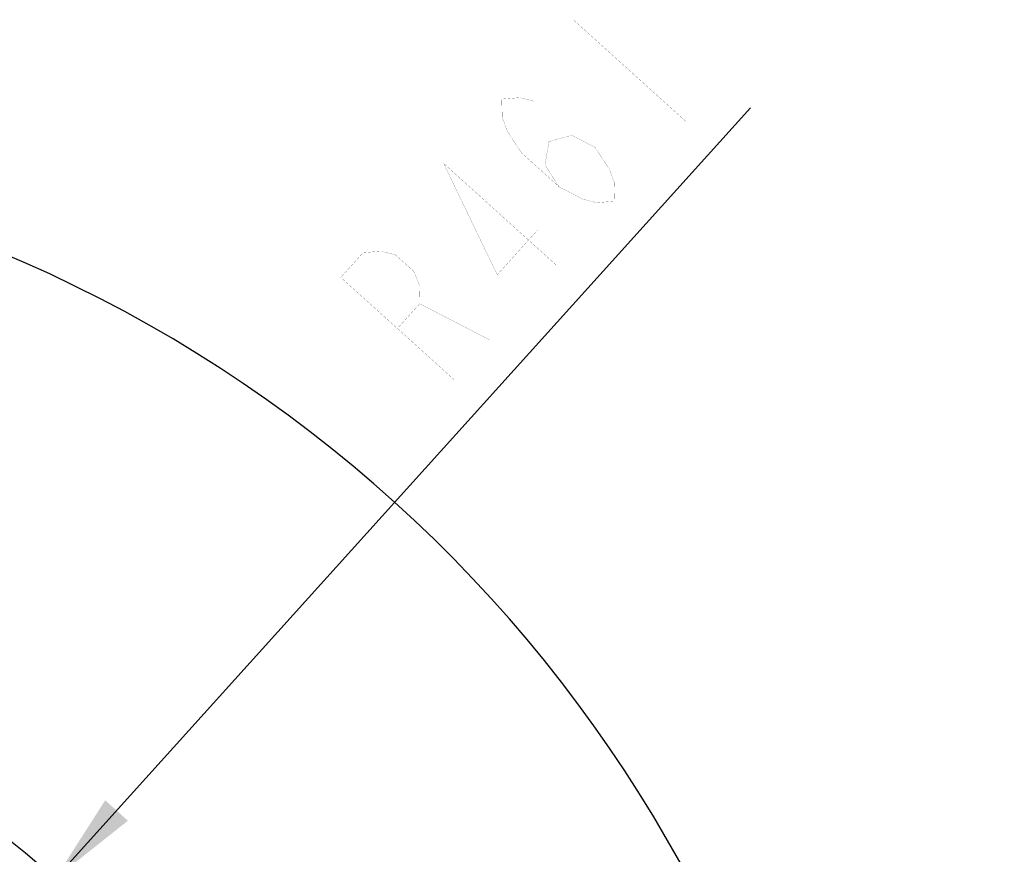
# Model space of a CAD drawing. Header units: millimetres. Extents: x 0 to 9512, y 0 to 6728.
# Tile 69 of 119: x 5163 to 5680, y 1714 to 2152. Entities that reach past the tile are written whole.
import ezdxf

# ---------------------------------------------------------------- set-up
doc = ezdxf.new("R2010")
doc.units = ezdxf.units.MM
doc.header["$LTSCALE"] = 523.16
doc.layers.get('0').update_dxf_attribs({"linetype": 'CONTINUOUS'})
doc.layers.add('运动范围_DXF_DIMENSION', color=7, linetype='CONTINUOUS')
doc.styles.get("Standard").update_dxf_attribs({"font": 'txt', "width": 0.7})
doc.dimstyles.new('DIMSTYLE_18', dxfattribs={"dimtxt": 80, "dimasz": 48, "dimexe": 1, "dimexo": 0, "dimgap": 5, "dimtad": 0, "dimtih": 1, "dimtoh": 1, "dimdec": 1, "dimdsep": 46, "dimtxsty": 'Standard', "dimblk": '_FILLED', "dimblk1": '_FILLED', "dimblk2": '_FILLED', "dimcen": 0.09, "dimclrt": 5, "dimazin": 2, "dimtp": 0.5, "dimtm": 0.5, "dimtfac": 1, "dimtdec": 65535, "dimtofl": 0, "dimtmove": 0, "dimatfit": 3, "dimldrblk": '_FILLED', "dimfxl": 0, "dimtolj": 1, "dimarcsym": 0})
doc.dimstyles.new('DIMSTYLE_6', dxfattribs={"dimtxt": 80, "dimasz": 48, "dimexe": 1, "dimexo": 0, "dimtad": 1, "dimdec": 1, "dimdsep": 46, "dimtxsty": 'Standard', "dimblk": '_FILLED', "dimblk1": '_FILLED', "dimblk2": '_FILLED', "dimcen": 0.09, "dimclrt": 5, "dimazin": 2, "dimtp": 0.8, "dimtm": 0.8, "dimtfac": 1, "dimtdec": 1, "dimtofl": 0, "dimtmove": 0, "dimatfit": 3, "dimldrblk": '_FILLED', "dimfxl": 0, "dimtolj": 1, "dimarcsym": 0})
doc.dimstyles.new('DIMSTYLE_7', dxfattribs={"dimtxt": 80, "dimasz": 48, "dimexe": 1, "dimexo": 0, "dimtad": 1, "dimdsep": 46, "dimtxsty": 'Standard', "dimblk": '_FILLED', "dimblk1": '_FILLED', "dimblk2": '_FILLED', "dimcen": 0.09, "dimclrt": 5, "dimazin": 2, "dimtp": 2, "dimtm": 2, "dimtfac": 1, "dimtofl": 0, "dimtmove": 0, "dimatfit": 3, "dimldrblk": '_FILLED', "dimfxl": 0, "dimtolj": 1, "dimarcsym": 0})

# ---------------------------------------------------------------- blocks, each defined once
blk = doc.blocks.new('_FILLED')
at = {"color": 0, "linetype": 'ByBlock'}
blk.add_solid([(0, 0), (-1, 0.167), (-1, -0.167)], dxfattribs=at)
blk = doc.blocks.new('*D9')
at = {"layer": '运动范围_DXF_DIMENSION', "color": 2, "linetype": 'Continuous', "transparency": 16777216}
for p, q in [((4873.14, 1359.38), (5546.71, 2105.68)), ((5181.99, 1701.59), (4873.14, 1359.38)), ((5181.99, 1701.59), (5181.99, 1701.59))]:
    blk.add_line(p, q, dxfattribs=at)
at = {"layer": '运动范围_DXF_DIMENSION', "color": 2, "linetype": 'Continuous', "transparency": 16777216, "xscale": 48, "yscale": 48, "zscale": 48, "rotation": 227.9308375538}
blk.add_blockref('_FILLED', (5181.99, 1701.59), dxfattribs=at)
blk = doc.blocks.new('*D10')
at = {"layer": '运动范围_DXF_DIMENSION', "color": 2, "linetype": 'Continuous', "transparency": 16777216}
for p, q in [((4873.14, 1359.38), (7149.88, 2121.48)), ((6770.65, 1994.54), (4873.14, 1359.38)), ((6770.65, 1994.54), (6770.65, 1994.54))]:
    blk.add_line(p, q, dxfattribs=at)
at = {"layer": '运动范围_DXF_DIMENSION', "color": 2, "linetype": 'Continuous', "transparency": 16777216, "xscale": 48, "yscale": 48, "zscale": 48, "rotation": 198.507278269}
blk.add_blockref('_FILLED', (6770.65, 1994.54), dxfattribs=at)
blk = doc.blocks.new('*D32')
at = {"layer": '运动范围_DXF_DIMENSION', "color": 2, "linetype": 'Continuous', "transparency": 16777216}
for start, end in [(96.57992, 167), (0, 73.31154)]:
    blk.add_arc((4873.14, 1359.38), 726.7, start, end, dxfattribs=at)
for points in [[(4169.67, 1571.3), (4165.06, 1522.86), (4185.13, 1567.19)], [(5590.26, 1407.09), (5599.84, 1359.38), (5606.25, 1407.62)]]:
    blk.add_solid(points, dxfattribs=at)

msp = doc.modelspace()

# ---------------------------------------------------------------- linework, layer by layer
at = {"color": 2, "linetype": 'Continuous'}
msp.add_circle((4873.138, 1359.384), 460.97, dxfattribs=at)
at = {"layer": '运动范围_DXF_DIMENSION', "color": 5, "linetype": 'Continuous', "const_width": 0.08}
for points in [[(5453.713, 2151.896), (5513.101, 2098.295)], [(5446.404, 2064.198), (5438.851, 2075.73), (5440.938, 2087.991), (5452.922, 2091.319), (5465.165, 2084.983), (5472.717, 2073.452), (5475.322, 2066.387), (5475.581, 2056.724), (5465.942, 2055.994), (5458.647, 2057.863), (5446.404, 2064.198), (5426.608, 2082.065), (5419.055, 2093.596), (5416.451, 2100.661), (5416.192, 2110.325), (5425.831, 2111.054), (5433.126, 2109.186)], [(5445.095, 2022.947), (5385.707, 2076.548), (5413.833, 2018.159), (5434.938, 2041.543)], [(5391.159, 1963.187), (5331.771, 2016.788), (5343.496, 2029.779), (5353.135, 2030.509), (5360.429, 2028.641), (5370.328, 2019.707), (5372.931, 2012.642), (5373.19, 2002.979), (5361.465, 1989.988)], [(5373.19, 2002.979), (5409.92, 1983.973)]]:
    msp.add_lwpolyline(points, dxfattribs=at)

# ---------------------------------------------------------------- dimensions: what is measured, and where the dimension line sits
at = {"layer": '运动范围_DXF_DIMENSION', "color": 2, "linetype": 'Continuous'}
for mpoint, dimstyle, picture, middle in [((6770.655, 1994.545), 'DIMSTYLE_7', '*D10', (6878.008, 2051.57)), ((5181.992, 1701.586), 'DIMSTYLE_6', '*D9', (5381.779, 1952.794))]:
    dim = msp.add_radius_dim(center=(4873.138, 1359.384), mpoint=mpoint, text='R<>', dimstyle=dimstyle, override={"dimpost": '<>'}, dxfattribs=at)
    dim.commit()
    dim.dimension.update_dxf_attribs({"geometry": picture, "text_midpoint": middle, "dimtype": 164})
dim = msp.add_angular_dim_2l(base=(4955.4023, 2081.4111), line1=((5592.5693, 1359.3839), (5599.8363, 1359.3839)), line2=((4172.1451, 1521.2208), (4165.0644, 1522.8555)), dimstyle='DIMSTYLE_18', dxfattribs=at)
dim.commit()
dim.dimension.update_dxf_attribs({"geometry": '*D32', "text_midpoint": (4829.866, 2043.3719), "dimtype": 162})

doc.saveas('drawing.dxf')
